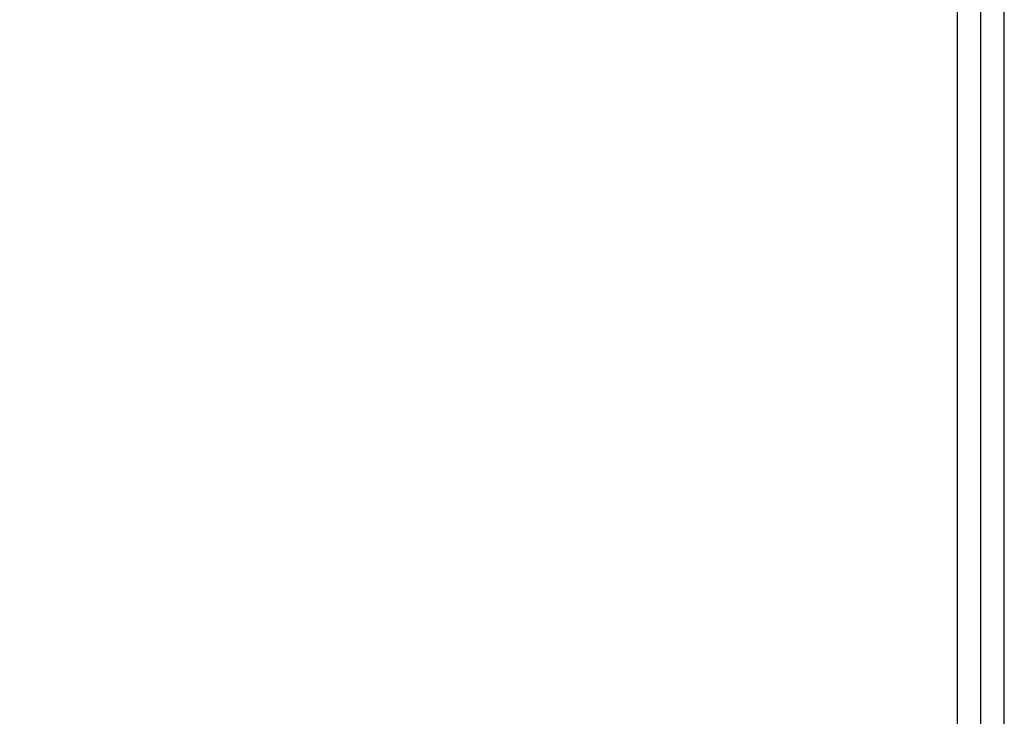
# Paper-space layout 'A2-V (Narrow)' of a CAD drawing. Header units: millimetres. Extents: x -5 to 415, y -15 to 579.
# Tile 16 of 17: x 205 to 415, y 134 to 282. Entities that reach past the tile are written whole.
import ezdxf

# ---------------------------------------------------------------- set-up
doc = ezdxf.new("R2010")
doc.units = ezdxf.units.MM
for name, color, linetype in [('Disegno1', 2, 'Continuous'), ('Tabella', 7, 'Continuous'), ('TabellaCampi', 2, 'Continuous')]:
    doc.layers.add(name, color=color, linetype=linetype)
doc.styles.get("Standard").update_dxf_attribs({"font": 'arial.ttf', "height": 3})

# ---------------------------------------------------------------- blocks, each defined once
blk = doc.blocks.new('A2-V (Narrow)')
at = {"layer": 'Tabella'}
blk.add_lwpolyline([(0, 594), (0, 0), (420, 0), (420, 594)], close=True, dxfattribs=at)
at = {"layer": 'Tabella', "color": 1}
blk.add_lwpolyline([(5, 589), (5, 15), (415, 15), (415, 589)], close=True, dxfattribs=at)
at = {"layer": 'Tabella', "color": 6}
blk.add_lwpolyline([(10, 584), (10, 20), (410, 20), (410, 584)], close=True, dxfattribs=at)
at = {"layer": 'TabellaCampi', "oblique": 0.2618}
for tag, p in [('TITOLO', (220.28, 72.91)), ('PROJET', (330.28, 72.91)), ('FILE_NAME', (220.2, 64.91)), ('RELEASE', (330.28, 64.91)), ('CODICE', (370.28, 64.91)), ('MATERIALE', (220.28, 56.91)), ('TRATTAMENTO', (330.28, 56.91)), ('COLORE', (220.28, 48.91)), ('TOLLERANZE', (356.84, 42.13)), ('SHEET', (230.24, 40.91)), ('OF', (242.63, 40.91)), ('DATA', (255.28, 40.91)), ('SCALA', (290.28, 40.91))]:
    blk.add_attdef(tag, p, '', height=2.5, dxfattribs=at)

psp = doc.layouts.new('A2-V (Narrow)')

# ---------------------------------------------------------------- block references
at = {"layer": 'Disegno1'}
psp.add_blockref('A2-V (Narrow)', (-5, -15), dxfattribs=at)

doc.saveas('drawing.dxf')
